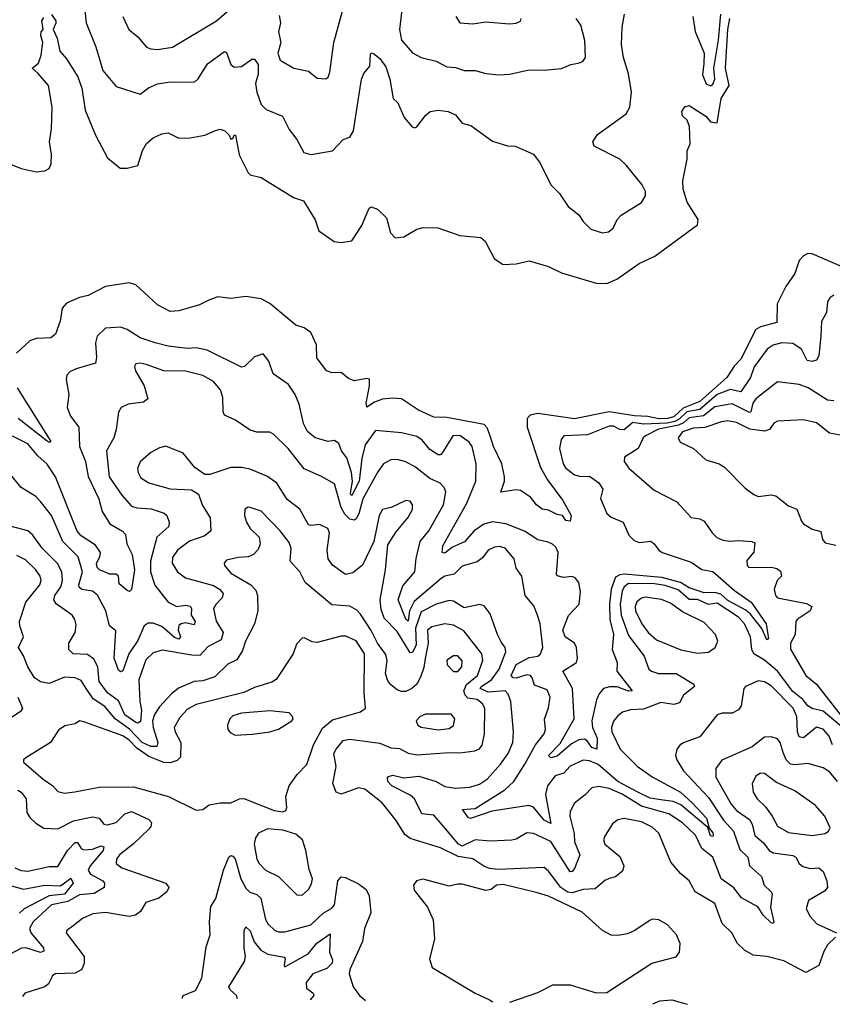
# Model space of a CAD drawing. Extents: x 1552033 to 1694788, y 811965 to 917215.
# Tile 87 of 256: x 1609968 to 1613728, y 820204 to 824760. Entities that reach past the tile are written whole.
import ezdxf

# ---------------------------------------------------------------- set-up
doc = ezdxf.new("R2010")
doc.units = 0

msp = doc.modelspace()

# ---------------------------------------------------------------- linework, layer by layer
at = {"layer": '0CON20XD'}
for points in [[(1610264.7, 824845.3), (1610275.3, 824745.3), (1610320.5, 824635), (1610336.7, 824576.7), (1610352.9, 824525), (1610415, 824451.1), (1610525, 824415.7), (1610564.7, 824445.3), (1610605, 824462.9), (1610655, 824470.8), (1610777.9, 824472.1), (1610793.6, 824486.4), (1610837.5, 824555), (1610915, 824613.1), (1610925, 824608), (1610945, 824552.5), (1610960.5, 824540.5), (1610995, 824542.9), (1611042.7, 824577.3), (1611055, 824577.6), (1611071.8, 824551.8), (1611071.7, 824508.3), (1611059.1, 824465), (1611064.7, 824425), (1611085, 824368), (1611108, 824345), (1611183.6, 824313.6), (1611215, 824251.2), (1611250.8, 824205), (1611282.5, 824145), (1611315, 824136), (1611415, 824153.8), (1611465, 824206), (1611495, 824216), (1611512.2, 824245)], [(1610445.6, 824774.4), (1610473.8, 824715), (1610515, 824680), (1610555, 824633.3), (1610575, 824624.5), (1610605, 824622.1), (1610675, 824632.9), (1610878.1, 824755), (1610947.5, 824815)], [(1611169.1, 824779.1), (1611174.5, 824745), (1611166.1, 824703.9), (1611176.6, 824655), (1611162.5, 824605), (1611172.7, 824572.7), (1611236.2, 824535), (1611305, 824521.5), (1611345, 824490), (1611384.4, 824485.6), (1611395, 824494.2), (1611403.5, 824516.5), (1611422.1, 824655), (1611467.6, 824822.4)], [(1611736.4, 824805), (1611724.7, 824715), (1611734.6, 824665), (1611785, 824606.9), (1611825, 824585.5), (1611895, 824567.5), (1611945, 824542.5), (1611985, 824538.2), (1612025, 824525.5), (1612075, 824524.4), (1612125, 824510.6), (1612185.5, 824505.5), (1612235, 824507.5), (1612325, 824527.8), (1612394.3, 824525.7), (1612475, 824534.3), (1612517.6, 824552.4), (1612551.4, 824558.6)], [(1609875, 824110.8), (1609975, 824070.6), (1610044, 824056), (1610085, 824060.8), (1610105, 824071.2), (1610113.6, 824093.6), (1610115.9, 824135.9), (1610106.2, 824195), (1610115.6, 824255), (1610118.2, 824355), (1610100.8, 824455), (1610052.4, 824512.4), (1610026.2, 824535), (1610055, 824559.2), (1610067.1, 824595), (1610075.8, 824655), (1610065.5, 824685), (1610066.9, 824703.1), (1610076, 824715), (1610070, 824755), (1610079.9, 824770.1)], [(1610115, 824783.8), (1610134.5, 824755), (1610136, 824744), (1610122.2, 824715), (1610141.1, 824675), (1610154.2, 824615), (1610185, 824578.8), (1610237.5, 824495), (1610255, 824442.5), (1610271.7, 824341.7), (1610318.6, 824225), (1610375, 824120), (1610432.5, 824072.5), (1610465, 824072.2), (1610514, 824085), (1610536.7, 824155), (1610555, 824186.7), (1610585, 824212.9), (1610625, 824231.5), (1610655, 824236.5), (1610705, 824212.2), (1610756.5, 824213.5), (1610824.7, 824225.3), (1610873.5, 824246.5), (1610895, 824253.8), (1610917.5, 824245), (1610937.5, 824225), (1610945, 824206.7), (1610955, 824210), (1610960, 824225), (1610966.7, 824225), (1610983.1, 824135), (1611025, 824052), (1611035, 824042.5), (1611085, 824030), (1611235, 823937.8), (1611281.7, 823921.7), (1611335, 823833.8), (1611352.8, 823782.8), (1611423, 823733), (1611455, 823728.2), (1611505, 823736.4), (1611551.9, 823808.1), (1611585, 823887.5), (1611595, 823893.3), (1611623.6, 823883.6), (1611665, 823842.5), (1611684.4, 823774.4), (1611705, 823751.2), (1611745, 823755.8), (1611805, 823790.6), (1611835, 823798.6), (1611903.1, 823796.9), (1612005, 823761.2), (1612101.7, 823751.7), (1612123.6, 823733.6), (1612136.7, 823705), (1612165, 823653.3), (1612205, 823626.7), (1612265, 823630.8), (1612326.1, 823643.9), (1612415, 823618.6), (1612475, 823588.6), (1612635, 823541.1), (1612685, 823538.9), (1612731.1, 823558.9), (1612835, 823632.5), (1612906.7, 823665), (1613105, 823810), (1613108.1, 823835), (1613057.1, 823915), (1613037.5, 823975), (1613036.9, 824015), (1613056, 824115), (1613056.4, 824153.6), (1613070, 824185), (1613066.7, 824265), (1613056, 824295), (1613034.4, 824314.4), (1613031.1, 824335), (1613045, 824357.1), (1613065, 824363.5), (1613143.4, 824313.4), (1613165, 824287.3), (1613195, 824283.3), (1613214.3, 824395), (1613251, 824455), (1613234.4, 824535), (1613244.7, 824715), (1613254.6, 824765)], [(1611512.2, 824245), (1611549.3, 824485), (1611559.8, 824510.2), (1611587.5, 824545), (1611590.5, 824599.5), (1611595, 824606.7), (1611605, 824603.3), (1611635, 824580), (1611661.5, 824541.5), (1611680, 824485), (1611695.7, 824395.7), (1611717.5, 824375), (1611747.7, 824307.7), (1611784.4, 824264.4), (1611795, 824260), (1611805, 824263.8), (1611845, 824316.2), (1611867.5, 824335), (1611905, 824341.2), (1611950, 824335), (1611985, 824320), (1612015, 824281.2), (1612055, 824270), (1612155, 824198), (1612225, 824176.2), (1612260, 824175), (1612345, 824137.5), (1612375.7, 824095.7), (1612425.7, 823995.7), (1612465, 823956), (1612505.8, 823895.8), (1612555, 823856.2), (1612575, 823826.2), (1612611.3, 823791.3), (1612665, 823774.2), (1612691.7, 823778.3), (1612714.4, 823795.6), (1612732.5, 823835), (1612750.8, 823855), (1612845.3, 823914.7), (1612863.1, 823945), (1612863.1, 823965), (1612848.6, 823995), (1612775, 824085.8), (1612744.6, 824114.6), (1612626.7, 824175), (1612619.2, 824195), (1612641.7, 824228.3), (1612774.2, 824325), (1612790.5, 824355), (1612798.2, 824425), (1612785, 824510), (1612761.3, 824585), (1612752.5, 824645), (1612755.5, 824725), (1612766.5, 824785)], [(1611985.6, 824775), (1612004.6, 824744.6), (1612065, 824740), (1612125, 824750), (1612235, 824740.8), (1612265, 824744.2), (1612285, 824753.8), (1612288.8, 824765)], [(1612551.4, 824558.6), (1612574.1, 824565.9), (1612585.8, 824585), (1612583.4, 824663.4), (1612564.4, 824735), (1612542.5, 824765)], [(1613082.1, 824775), (1613093.1, 824705), (1613135.4, 824605.4), (1613133, 824557), (1613127.9, 824505), (1613143.6, 824463.6), (1613165, 824454.5), (1613175, 824461.9), (1613184, 824485), (1613180, 824535), (1613202, 824665), (1613212.7, 824785)], [(1613795, 823606.7), (1613635, 823677.1), (1613615, 823677.3), (1613595, 823667.8), (1613574.4, 823645), (1613554.2, 823585), (1613513.5, 823525), (1613472.9, 823445), (1613471.7, 823358.3), (1613395, 823338.6), (1613374, 823326), (1613305, 823189.3), (1613273.7, 823156.3), (1613240.5, 823105), (1613115, 822992.6), (1613037.5, 822962.5), (1612995, 822922.7), (1612965, 822914), (1612925, 822913.7), (1612875, 822923.9), (1612812.5, 822927.5), (1612695, 822945.9), (1612535, 822913.1), (1612365, 822937.7), (1612330.3, 822929.7), (1612316.1, 822915), (1612316.7, 822875), (1612378.5, 822688.5), (1612410.4, 822630.4), (1612480.8, 822535), (1612520, 822465), (1612515, 822440), (1612495, 822442.5), (1612480, 822465), (1612455, 822470), (1612415, 822490.8), (1612385, 822495.7), (1612360, 822515), (1612330.9, 822550.9), (1612285, 822581.8), (1612265, 822584.6), (1612194.1, 822574.1), (1612211.2, 822625), (1612211.2, 822645), (1612198.2, 822705), (1612161, 822785), (1612144.8, 822835), (1612131.7, 822871.7), (1612116.6, 822886.6), (1611945, 822919), (1611885, 822921.3), (1611813.6, 822953.6), (1611735, 823006.2), (1611695, 823009.3), (1611646.5, 823003.5), (1611610, 822990), (1611575, 822967.5), (1611570.6, 822985), (1611586.5, 823065), (1611585.9, 823095.9), (1611575, 823100), (1611515, 823089.4), (1611489.5, 823099.5), (1611455, 823127.5), (1611414.4, 823125.6), (1611387.5, 823135), (1611343.3, 823195), (1611341.5, 823255), (1611315, 823312.5), (1611285, 823334.2), (1611245, 823346.2), (1611125, 823446.2), (1611085, 823467.7), (1611015, 823479.4), (1610945, 823470), (1610885, 823477.1), (1610845.7, 823464.3), (1610799.7, 823440.3), (1610705, 823413.1), (1610665, 823410), (1610605, 823440), (1610505, 823533.3), (1610475, 823542.7), (1610365, 823525.5), (1610285, 823484.4), (1610245, 823474.5), (1610185, 823447.5), (1610164.4, 823425), (1610155.6, 823365), (1610134.2, 823305), (1610111.7, 823288.3), (1610045, 823285.4), (1610015, 823273.5), (1609953.6, 823216.4)], [(1613735, 823484.5), (1613716.7, 823473.3), (1613706.2, 823455), (1613700.4, 823405), (1613677.3, 823362.7), (1613675.2, 823294.8), (1613665.6, 823204.4), (1613654.8, 823185.2), (1613635, 823178.2), (1613612.3, 823182.3), (1613585, 823235.5), (1613545, 823260.9), (1613495, 823264.1), (1613455, 823254.6), (1613426.4, 823235), (1613366.3, 823153.7), (1613348.8, 823105), (1613305, 823038.6), (1613255, 823048.3), (1613195, 823025.3), (1613115, 822956.3), (1613055, 822945.1), (1613019, 822911), (1612999.2, 822900.8), (1612963.4, 822893.4), (1612855, 822888.7), (1612805, 822895.3), (1612765, 822861.7), (1612745, 822864), (1612715, 822878.8), (1612695, 822879.4), (1612595, 822838.8), (1612486.1, 822833.9), (1612473.3, 822816.7), (1612465.4, 822775), (1612483.2, 822705), (1612493.9, 822686.1), (1612535, 822653.3), (1612565, 822646.5), (1612605, 822647.1), (1612647.5, 822617.5), (1612666.9, 822586.9), (1612655.4, 822545), (1612684.4, 822475), (1612705, 822457.3), (1612760.6, 822435), (1612787.1, 822375), (1612810.7, 822350.7), (1612835, 822341.1), (1612887.6, 822347.6), (1612904.5, 822335), (1612925, 822305.4), (1612941.5, 822295), (1613075, 822249.1), (1613125, 822215.8), (1613175, 822206.7), (1613275, 822118.3), (1613352.5, 822065), (1613422.2, 821965), (1613432.5, 821895), (1613425, 821891.2), (1613402.2, 821942.2), (1613349.2, 822009.2), (1613327.4, 822027.4), (1613245, 822073.1), (1613212.5, 822102.5), (1613185, 822109.7), (1613135, 822107.8), (1613065, 822131.5), (1613026.3, 822156.3), (1612938.9, 822178.9), (1612765, 822193.9), (1612745, 822191.8), (1612725, 822180.5), (1612704.9, 822125.1), (1612697.2, 822055), (1612698.5, 821985), (1612715.4, 821915), (1612710, 821845), (1612732.5, 821785), (1612730.4, 821745), (1612801.2, 821655), (1612785, 821653.2), (1612733.2, 821673.2), (1612696.6, 821673.4), (1612668.8, 821665), (1612648.7, 821641.3), (1612636.8, 821613.2), (1612614.8, 821515), (1612618.5, 821485), (1612639.4, 821435), (1612638.5, 821385), (1612615, 821392.8), (1612593.8, 821423.8), (1612580.8, 821430.8), (1612555, 821427.6), (1612520.9, 821409.1), (1612455, 821352.7), (1612425, 821344.2), (1612414.7, 821355), (1612469.5, 821410.5), (1612532.9, 821525), (1612526.5, 821665), (1612480.6, 821745), (1612544, 821786), (1612548.4, 821805), (1612544, 821855), (1612535, 821874.4), (1612492, 821905), (1612481.9, 821935), (1612506.9, 822003.1), (1612557.5, 822055), (1612563.2, 822113.2), (1612555.3, 822155), (1612537.7, 822177.7), (1612525, 822183.1), (1612485, 822178.9), (1612455, 822186.2), (1612451.1, 822195), (1612460, 822295), (1612449.5, 822319.5), (1612432.9, 822332.9), (1612413.1, 822343.1), (1612365, 822352.4), (1612303.6, 822393.7), (1612217.7, 822427.7), (1612155, 822437.2), (1612115, 822425.7), (1612070.6, 822395), (1612025.9, 822344.1), (1611971.3, 822318.7), (1611935, 822291.1), (1611923.1, 822295), (1611926.2, 822325), (1612036.9, 822523.1), (1612079.1, 822625), (1612079.5, 822705), (1612061.5, 822785), (1612047.1, 822805), (1612005, 822835.9), (1611972.9, 822835), (1611925, 822757.1), (1611915, 822746.9), (1611905, 822746.5), (1611865, 822771.8), (1611830.5, 822815), (1611805, 822831.6), (1611735, 822848.7), (1611615, 822858.9), (1611567.2, 822792.8), (1611551, 822729), (1611539.3, 822625), (1611505, 822558.9), (1611498.9, 822565), (1611500.6, 822580.6), (1611507.4, 822622.6), (1611503.5, 822665), (1611482.4, 822732.4), (1611457.6, 822765), (1611445, 822799.5), (1611425, 822812.5), (1611395, 822807.5), (1611335, 822824.6), (1611300.5, 822855), (1611281.3, 822891.3), (1611261.2, 822981.2), (1611243.3, 823025), (1611211.4, 823071.4), (1611140.7, 823120.7), (1611120.6, 823180.6), (1611095, 823213.8), (1611055, 823200), (1611008, 823155), (1610995, 823152.2), (1610835, 823231.2), (1610785, 823241.2), (1610745, 823239.2), (1610655, 823250), (1610595, 823264), (1610525, 823288), (1610465.8, 823325.8), (1610435, 823336.9), (1610365, 823331.8), (1610326.5, 823295), (1610318.5, 823265), (1610323.5, 823196.5), (1610319.1, 823170.9), (1610228.8, 823145), (1610199.3, 823130.7), (1610185.8, 823115), (1610182.9, 823095), (1610195.6, 823025), (1610187.5, 822965), (1610202.9, 822925), (1610241.2, 822875), (1610244.3, 822785), (1610272.3, 822715), (1610285, 822645.8), (1610333.5, 822543.5), (1610350, 822485), (1610385, 822426.7), (1610443.9, 822393.9), (1610458.2, 822378.2), (1610463.2, 822335), (1610489.1, 822285), (1610499.5, 822215), (1610485, 822124), (1610475.4, 822114.6), (1610465, 822118.2), (1610428.8, 822148.8), (1610425.3, 822185), (1610415, 822194.3), (1610385, 822193.9), (1610336.9, 822215), (1610327.1, 822225), (1610323.5, 822245), (1610339.1, 822275), (1610341.3, 822295), (1610319.1, 822329.1), (1610252.1, 822372.1), (1610233.6, 822393.6), (1610134, 822644), (1610095, 822703.1), (1610051.8, 822741.8), (1610005, 822796.6), (1609935, 822833.1)], [(1613785, 821476.8), (1613685, 821559.8), (1613635, 821573.2), (1613615, 821584.7), (1613592.4, 821615), (1613545, 821651.7), (1613474.5, 821745), (1613415, 821796.1), (1613365, 821826.2), (1613356.2, 821845), (1613349.6, 821905), (1613322.2, 821965), (1613294.2, 821995), (1613195, 822060.2), (1613155, 822054.3), (1613105, 822076.6), (1613065, 822077.1), (1613015, 822122.2), (1612955, 822141.6), (1612905, 822149.9), (1612785, 822151.2), (1612765.7, 822135), (1612755.6, 822115), (1612745.7, 822055), (1612750.8, 822005), (1612785, 821910), (1612858, 821815), (1612879.5, 821755), (1612890.8, 821745), (1612924.2, 821734.2), (1612964.8, 821735.2), (1613005, 821734.7), (1613087.1, 821685), (1613090, 821675), (1613039.6, 821635), (1613020.9, 821599.1), (1612995, 821590.8), (1612935, 821601.2), (1612855, 821570), (1612795, 821566.9), (1612758, 821555), (1612735, 821538.9), (1612715.8, 821514.2), (1612706.5, 821485), (1612708.1, 821465), (1612746.9, 821385), (1612825, 821306.1), (1612895, 821256.4), (1613026.1, 821186.1), (1613081.6, 821135), (1613145.2, 821065), (1613158.3, 821018.3), (1613175, 820998), (1613176, 820985), (1613175, 820980), (1613165, 820984.2), (1613152.7, 821022.7), (1613027.7, 821127.7), (1612991.9, 821141.9), (1612935, 821150), (1612885, 821157.7), (1612827.9, 821185), (1612736.3, 821235), (1612645, 821313.5), (1612605, 821330), (1612575, 821333.7), (1612515, 821305.3), (1612486.3, 821273.7), (1612445, 821261.8), (1612409.5, 821215), (1612401.2, 821175), (1612425, 821040.8), (1612395, 821056.7), (1612345, 821116.9), (1612324.4, 821124.4), (1612152.4, 821097.6), (1612054.4, 821064.4), (1612045, 821067.5), (1612017.5, 821105), (1612075, 821110.5), (1612213.1, 821196.9), (1612253.8, 821235), (1612305.4, 821314.6), (1612354.8, 821405), (1612395.3, 821455), (1612400.3, 821475), (1612396.9, 821523.1), (1612415, 821576.2), (1612422.9, 821625), (1612408.5, 821658.5), (1612350.3, 821680.3), (1612340, 821715), (1612330.9, 821725), (1612315, 821728.2), (1612265, 821713), (1612250.6, 821715), (1612242.2, 821725), (1612265, 821776.5), (1612325, 821808.7), (1612365, 821815.4), (1612377.9, 821825), (1612388.2, 821855), (1612376.2, 821965), (1612364.5, 822005), (1612347, 822047), (1612306.7, 822095), (1612291.1, 822185), (1612265, 822222.5), (1612255.4, 822265), (1612215, 822315.3), (1612187.4, 822322.6), (1612165, 822319.4), (1612135, 822305.4), (1612109.4, 822270.6), (1612085, 822251.8), (1612015, 822231.2), (1611978.9, 822195), (1611935, 822185.2), (1611918.4, 822175), (1611792.6, 822067.4), (1611772, 822025), (1611765, 821976.2), (1611755, 821986.7), (1611720, 822075), (1611740.4, 822139.6), (1611796.6, 822205), (1611803.1, 822266.9), (1611821.7, 822345), (1611860.8, 822395), (1611928.8, 822515), (1611940, 822575), (1611932.5, 822595), (1611913.3, 822615), (1611865, 822636.8), (1611799, 822689), (1611755, 822713.3), (1611715, 822724.7), (1611686, 822724), (1611650.8, 822705), (1611625, 822667.1), (1611555, 822543.1), (1611537.3, 822472.7), (1611525, 822449.7), (1611515, 822444.8), (1611495, 822449.3), (1611472.4, 822472.4), (1611455, 822502.7), (1611425, 822612.5), (1611365, 822646.4), (1611285, 822681.1), (1611210.5, 822775), (1611142.7, 822842.7), (1611125, 822850.6), (1611065, 822851.5), (1611035, 822860.9), (1610966.2, 822906.2), (1610915, 822930), (1610909.2, 822945), (1610908.3, 823011.7), (1610897, 823047), (1610865.5, 823085.5), (1610815, 823113.1), (1610735, 823134.2), (1610635, 823135.4), (1610553.3, 823165), (1610525, 823171.1), (1610505, 823167.5), (1610499.2, 823155), (1610503.3, 823135), (1610544.4, 823065), (1610560.8, 823005), (1610540.4, 822989.6), (1610469.4, 822980.6), (1610438, 822965), (1610425.7, 822944.3), (1610414.2, 822864.2), (1610403.6, 822825), (1610370, 822765), (1610382.7, 822645), (1610439.9, 822559.9), (1610485, 822509.2), (1610510.6, 822500.6), (1610576.3, 822496.3), (1610636.1, 822476.1), (1610649.3, 822465), (1610660.3, 822435), (1610658.7, 822415), (1610602.6, 822365), (1610573.3, 822255), (1610572.6, 822205), (1610594, 822144), (1610654.8, 822064.8), (1610695, 822044.7), (1610735, 822051.3), (1610756.4, 822046.4), (1610762.3, 822035), (1610761.8, 822005), (1610780.5, 821975), (1610775, 821959.1), (1610735, 821968.4), (1610715, 821965.1), (1610705, 821956.7), (1610702, 821935), (1610711.6, 821905), (1610705, 821893.5), (1610685, 821901), (1610625, 821952.1), (1610585, 821967.5), (1610562, 821968), (1610544.3, 821955), (1610515, 821887.3), (1610473.8, 821826.2), (1610445, 821747.1), (1610435, 821742), (1610425, 821750), (1610405.9, 821805), (1610412.3, 821932.3), (1610383.3, 821955), (1610367, 822025), (1610327.8, 822097.8), (1610305, 822115.3), (1610255, 822122.9), (1610243.4, 822133.4), (1610241.6, 822145), (1610258.7, 822205), (1610238, 822275), (1610167.7, 822345), (1610115, 822465.6), (1610065, 822530), (1610043.3, 822553.3), (1609975, 822595.5), (1609925.3, 822655.3)], [(1613735, 822995.6), (1613705, 823000), (1613615.8, 823055.8), (1613575, 823071.2), (1613475, 823084.4), (1613373.5, 823005), (1613360.2, 822985), (1613350.8, 822945), (1613345, 822942.9), (1613265, 822982.4), (1613185, 822969.1), (1613132.7, 822927.3), (1613065, 822918.2), (1613040.1, 822895), (1613016.8, 822883.2), (1612923.4, 822865), (1612864.4, 822835), (1612853.1, 822825), (1612830, 822775), (1612765.8, 822735), (1612765.7, 822715), (1612787.1, 822685), (1612903.1, 822583.1), (1613008.9, 822528.9), (1613075, 822456.2), (1613115, 822450), (1613135, 822439.2), (1613171.4, 822385), (1613193.4, 822363.4), (1613221.9, 822351.9), (1613255, 822347.3)], [(1609956.1, 823056.1), (1610111.7, 822808.3), (1610106.1, 822803.9), (1610095, 822810), (1609961.1, 822915)], [(1613783.3, 822835), (1613715, 822847.1), (1613655, 822893.9), (1613595, 822908.2), (1613475, 822902.9), (1613457, 822893), (1613436.8, 822863.2), (1613415, 822856.1), (1613345.7, 822865.7), (1613285, 822895.3), (1613245, 822903.3), (1613215, 822899.5), (1613137.8, 822872.2), (1613085, 822869.1), (1613035, 822853.6), (1613014.6, 822825), (1613024.7, 822804.7), (1613085.6, 822775), (1613143.1, 822723.1), (1613203.8, 822705), (1613229.5, 822689.5), (1613325, 822592.5), (1613365, 822562.5), (1613385, 822554.3), (1613445, 822560.9), (1613466.5, 822556.5), (1613525, 822510.5), (1613564.4, 822494.4), (1613585, 822438.8), (1613595, 822427.5), (1613635, 822402.5), (1613675, 822391.2), (1613681.9, 822355), (1613695, 822339.5), (1613745, 822327.9)], [(1613729.1, 821405), (1613713.1, 821445), (1613685, 821477.8), (1613655, 821486.4), (1613595, 821436.3), (1613575, 821441.2), (1613567, 821465), (1613563.8, 821535), (1613546.7, 821575), (1613445, 821678), (1613415, 821695.4), (1613385, 821701.2), (1613325.8, 821674.2), (1613318.8, 821665), (1613305.6, 821585), (1613293.7, 821566.3), (1613265, 821551.5), (1613218.9, 821551.1), (1613195, 821542.9), (1613115, 821441.1), (1613043.3, 821415), (1613023.8, 821405), (1613008, 821385), (1613002.9, 821355), (1613008.9, 821335), (1613040, 821285), (1613155, 821160.3), (1613225, 821055.3), (1613270.6, 821005), (1613300, 820920), (1613337.6, 820885), (1613345, 820844.5), (1613401.1, 820795), (1613413.1, 820755), (1613445, 820723.8), (1613449.4, 820715), (1613441.3, 820651.3), (1613458, 820585), (1613455, 820577.5), (1613445, 820581.2), (1613409.5, 820615), (1613382.7, 820655), (1613307.4, 820697.4), (1613272.6, 820742.6), (1613213.9, 820785), (1613175.2, 820885), (1613124.4, 820924.4), (1613095, 820986), (1613035, 821043.5), (1612971.8, 821085), (1612845, 821121.1), (1612755, 821176.1), (1612695, 821203), (1612648.2, 821211.8), (1612615, 821205.6), (1612585, 821172.9), (1612534.7, 821135.3), (1612515, 821096.7), (1612513.5, 821075), (1612533.3, 820995), (1612535.8, 820955.8), (1612559.1, 820895), (1612535, 820832.9), (1612525, 820818.9), (1612515, 820817.5), (1612425, 820957.9), (1612345, 820994.6), (1612315, 820997.3), (1612265, 820968.8), (1612245, 820963.8), (1612145, 820958.5), (1612075, 820964.3), (1612015, 820936.2), (1611998.5, 820945), (1611922.8, 821035), (1611885, 821078.4), (1611828.6, 821085), (1611794.8, 821155), (1611775, 821171.4), (1611689.4, 821215), (1611671.4, 821235), (1611669.5, 821250.5), (1611675, 821258.2), (1611695, 821264.6), (1611745, 821252.2), (1611815, 821259.5), (1611894.8, 821234.8), (1611935, 821211.8), (1611985, 821204.2), (1612051, 821209), (1612095, 821222.4), (1612132.2, 821247.8), (1612192.7, 821315), (1612228.4, 821365), (1612249.4, 821415), (1612253.2, 821465), (1612240.5, 821605), (1612228.4, 821638.4), (1612213.7, 821653.7), (1612135, 821648), (1612098.2, 821665), (1612103.3, 821675), (1612150.7, 821705), (1612186.7, 821755), (1612217.3, 821835), (1612213.6, 821855), (1612198.1, 821878.1), (1612178.2, 821915), (1612145, 822010), (1612117.8, 822047.8), (1612095, 822053.5), (1612025, 822038.8), (1611975, 822068.8), (1611955, 822071.8), (1611895, 822055.3), (1611825, 822020), (1611799.6, 821945), (1611802.4, 821865), (1611785, 821832.7), (1611775, 821830.5), (1611715, 821928.5), (1611655, 821990), (1611641, 822031), (1611636, 822075), (1611661.1, 822215), (1611670.7, 822329.3), (1611709.5, 822390.5), (1611764.4, 822455), (1611785, 822493.8), (1611785.5, 822515), (1611775, 822532.5), (1611755, 822534.4), (1611687.1, 822502.9), (1611647.2, 822492.8), (1611631.8, 822465), (1611606.9, 822345), (1611554.6, 822235.4), (1611509.8, 822200.2), (1611475, 822192.7), (1611415, 822235.6), (1611395.4, 822265), (1611390.4, 822305), (1611400.8, 822385), (1611393.3, 822405), (1611355, 822424.6), (1611315, 822418.9), (1611305, 822423.1), (1611264.8, 822494.8), (1611205, 822539.5), (1611157.3, 822615), (1611115, 822645.6), (1611035, 822680.5), (1610995, 822688.1), (1610945, 822688.6), (1610847.5, 822655), (1610825, 822655.7), (1610778.6, 822688.6), (1610724.5, 822754.5), (1610645, 822786.9), (1610615, 822778.9), (1610575, 822757.8), (1610525.4, 822714.6), (1610513.5, 822683.5), (1610515.5, 822665), (1610529.3, 822639.3), (1610565, 822616.2), (1610665, 822589.7), (1610762.5, 822585), (1610795, 822563.8), (1610811.8, 822515), (1610849.2, 822455), (1610852.5, 822395), (1610825, 822371.1), (1610753.1, 822346.9), (1610698.5, 822305), (1610675, 822272), (1610673.8, 822245), (1610697.8, 822205), (1610735, 822177.1), (1610865, 822141.9), (1610892.1, 822125), (1610910, 822105), (1610905.4, 822085), (1610875, 822054.5), (1610865.4, 822035), (1610876.6, 821976.6), (1610909.2, 821925), (1610900.3, 821889.7), (1610840.6, 821859.4), (1610801.5, 821818.5), (1610765, 821818.8), (1610626.7, 821843.3), (1610585, 821830), (1610552, 821798), (1610520, 821705), (1610524.2, 821605.8), (1610532.2, 821565), (1610527, 821513), (1610515, 821505.2), (1610505, 821508.7), (1610455, 821544), (1610425, 821607.7), (1610373.9, 821645), (1610335, 821697.7), (1610329, 821765), (1610311, 821801), (1610282.5, 821822.5), (1610215, 821825.4), (1610195.4, 821845), (1610195.9, 821875), (1610224.6, 821925), (1610229.1, 821959.1), (1610223.5, 821985), (1610210.6, 822005), (1610136.7, 822056.7), (1610125.3, 822075), (1610130, 822095), (1610157.7, 822135), (1610166.8, 822165), (1610162.4, 822205), (1610142.9, 822242.9), (1610072.8, 822315), (1610029.6, 822375), (1610005, 822395.3), (1609923.4, 822416.6)], [(1613742.2, 820515), (1613705, 820479.4), (1613688.6, 820448.6), (1613666, 820384), (1613605, 820350.4), (1613503.8, 820405), (1613424.7, 820424.7), (1613361.6, 820431.6), (1613321.1, 820455), (1613289.2, 820485), (1613263.1, 820535), (1613218.5, 820578.5), (1613185, 820670), (1613094.2, 820724.2), (1613065, 820776), (1613025, 820808.8), (1612981.1, 820861.1), (1612925.6, 820995.6), (1612895, 821023.2), (1612845, 821048.3), (1612765, 821063.2), (1612735, 821057.9), (1612711.4, 821038.6), (1612676.9, 820985), (1612668.9, 820965), (1612675.4, 820945.4), (1612745, 820888.6), (1612763.3, 820845), (1612759.4, 820825), (1612750.8, 820815), (1612725, 820794.4), (1612696, 820786), (1612675, 820777.5), (1612631.3, 820738.7), (1612574.7, 820734.7), (1612525, 820720.4), (1612505, 820722.2), (1612471.6, 820745), (1612415, 820820.6), (1612395, 820836.9), (1612181.5, 820828.5), (1612141.8, 820831.8), (1612115, 820843.1), (1612065, 820877.3), (1611997.3, 820887.3), (1611915, 820928.1), (1611775, 820971.4), (1611749.7, 820989.7), (1611710.5, 821055), (1611645, 821136.7), (1611565, 821200), (1611535, 821206), (1611456.2, 821176.2), (1611431.9, 821185), (1611417.1, 821225), (1611433, 821305), (1611422.2, 821365), (1611432.8, 821385), (1611465, 821424.5), (1611495, 821430.7), (1611635, 821411.6), (1611685, 821390), (1611725, 821386.9), (1611765, 821366.4), (1611805, 821358.2), (1611955, 821369.7), (1612005, 821367.1), (1612073.8, 821376.2), (1612095, 821385.6), (1612107.2, 821402.8), (1612118.8, 821455), (1612119.6, 821575), (1612110, 821595), (1612085, 821614.7), (1612041.2, 821621.2), (1612029.4, 821635), (1612023.4, 821655), (1612035, 821684.1), (1612085.6, 821725), (1612111.6, 821795), (1612106.6, 821825), (1612022.4, 821932.4), (1611975, 821958.1), (1611935, 821964.8), (1611875, 821951.1), (1611854.5, 821935.5), (1611857.9, 821875), (1611843.8, 821803.8), (1611837.9, 821762.1), (1611822.5, 821717.5), (1611805, 821686), (1611782.5, 821665), (1611755, 821650.9), (1611735, 821650.9), (1611715, 821658.9), (1611685, 821682.7), (1611671, 821701), (1611660.4, 821735), (1611667.7, 821795), (1611662.6, 821822.6), (1611623.1, 821875), (1611593.8, 821933.8), (1611545, 822008.9), (1611527.4, 822027.4), (1611495, 822045.5), (1611412.1, 822052.1), (1611288.2, 822155), (1611265, 822205.6), (1611219.5, 822255), (1611223.8, 822315), (1611215, 822340.6), (1611172.5, 822395), (1611085, 822485.6), (1611035, 822503.3), (1611025, 822504.3), (1611010, 822495), (1611008.5, 822465), (1611016.9, 822435), (1611035, 822405.8), (1611075.5, 822365.5), (1611080.8, 822335), (1611071.2, 822308.8), (1611050, 822285), (1611025, 822274.4), (1610981.1, 822271.1), (1610925, 822258.6), (1610914.5, 822245.5), (1610915.6, 822235), (1610945, 822198.8), (1611038, 822145), (1611060.3, 822120.3), (1611068.6, 822095), (1611070.6, 822025), (1611054, 821965), (1611012.4, 821885), (1610999.4, 821840.6), (1610972.4, 821797.6), (1610931.6, 821778.4), (1610871.4, 821718.6), (1610815, 821700.9), (1610775, 821697.8), (1610703.6, 821666.4), (1610670.1, 821639.9), (1610615, 821580.4), (1610591.7, 821545), (1610583.3, 821515), (1610586, 821485), (1610607.1, 821415), (1610603.3, 821396.7), (1610575, 821396.7), (1610535, 821415.4), (1610476.8, 821476.8), (1610409.6, 821525), (1610362.2, 821582.2), (1610307.6, 821617.6), (1610275, 821665.4), (1610252.6, 821702.6), (1610225.2, 821715.2), (1610175, 821717.8), (1610105, 821688), (1610065, 821696.2), (1610036.5, 821715), (1610005.5, 821765), (1609986.2, 821816.2), (1609963.1, 821855), (1609985.7, 821905), (1609968.1, 821955), (1609967.8, 821975), (1609996.9, 822065), (1610061.1, 822145), (1610066.7, 822165), (1610062.1, 822185), (1610042.1, 822215), (1609995, 822260), (1609955, 822280.7)], [(1613255, 822347.3), (1613295, 822350.4), (1613355.4, 822345.4), (1613368.9, 822338.9), (1613364.6, 822295.4), (1613332.6, 822257.4), (1613333.3, 822235), (1613341.2, 822225), (1613447.3, 822227.3), (1613470.9, 822220.9), (1613488.1, 822208.1), (1613492.9, 822185), (1613472.2, 822165), (1613459.6, 822125), (1613464.6, 822095), (1613474.4, 822085), (1613609.1, 822059.1), (1613633.3, 822045), (1613625.8, 822025), (1613566, 821985), (1613559.4, 821975), (1613555.4, 821915), (1613534.6, 821875), (1613535, 821847.5), (1613604.9, 821724.9), (1613655.6, 821685.6), (1613768.4, 821538.4)], [(1613105, 821828.2), (1613155, 821833.6), (1613186.7, 821855), (1613198.8, 821885), (1613186.8, 821915), (1613135, 821970.7), (1613035, 822020.7), (1612980.1, 822060.1), (1612937.6, 822077.6), (1612862.5, 822087.5), (1612845, 822083.5), (1612823.7, 822066.3), (1612816.3, 822045), (1612817.9, 822025), (1612846.7, 821965), (1612875.8, 821925), (1612915, 821891.1), (1613026.4, 821843.6), (1613105, 821828.2)], [(1611185, 821094.2), (1611199.2, 821100.8), (1611203.8, 821115), (1611199.2, 821165), (1611214.2, 821215), (1611252.1, 821267.9), (1611296.4, 821313.6), (1611327.7, 821405), (1611368.4, 821481.6), (1611415, 821520.7), (1611545, 821557.7), (1611567.8, 821575), (1611561.4, 821645), (1611563.3, 821825), (1611525, 821886.4), (1611477.8, 821907.8), (1611455, 821907.2), (1611345, 821878), (1611321.7, 821881.7), (1611285, 821900), (1611275, 821897.5), (1611249.3, 821870.7), (1611232.7, 821825), (1611155, 821707.1), (1611135, 821694.5), (1611055, 821670), (1611005, 821646.1), (1610785, 821590.8), (1610745, 821568.9), (1610708.6, 821531.4), (1610682.8, 821485), (1610686.7, 821465), (1610713.3, 821415), (1610711.9, 821348.1), (1610697.2, 821332.8), (1610665, 821321), (1610635, 821323.1), (1610565, 821351.3), (1610509.4, 821389.4), (1610475, 821425.5), (1610445, 821446.1), (1610265, 821511.2), (1610244.3, 821515.7), (1610225, 821501.9), (1610177, 821493), (1610147.3, 821472.7), (1610110, 821415), (1609996.2, 821345), (1609986.2, 821335), (1609986.2, 821325), (1610076.2, 821245), (1610120.9, 821215), (1610145, 821187.9), (1610175, 821181.6), (1610222.7, 821187.3), (1610335, 821208.8), (1610495, 821210.8), (1610656.2, 821165), (1610785, 821102), (1610815, 821105.8), (1610845, 821127.1), (1610895, 821136.9), (1610945, 821135.7), (1610985, 821154), (1611005, 821156), (1611145, 821101.4), (1611185, 821094.2)], [(1611995, 821744), (1612014.6, 821765), (1612015, 821793.8), (1611995, 821816.9), (1611975, 821816.7), (1611945, 821795.7), (1611945.5, 821775), (1611975, 821744.6), (1611995, 821744)], [(1609958.9, 821625), (1609980.9, 821575), (1609971.8, 821558.2), (1609923.7, 821526.3)], [(1610965, 821450), (1611045, 821454.2), (1611125, 821464.4), (1611165, 821477.7), (1611226.7, 821515), (1611233.3, 821525), (1611230, 821535), (1611215, 821552.5), (1611125, 821561.8), (1610995, 821550.9), (1610955, 821538.7), (1610939.6, 821525), (1610928.9, 821495), (1610931.4, 821475), (1610941.3, 821461.3), (1610965, 821450)], [(1611905, 821474.7), (1611955, 821480.9), (1611975, 821494.3), (1611982.2, 821525), (1611965, 821547.1), (1611845, 821546.8), (1611820.5, 821535), (1611801.9, 821515), (1611810.5, 821495), (1611825, 821486.8), (1611905, 821474.7)], [(1613751.9, 821235), (1613715, 821280), (1613685, 821297.7), (1613615, 821317.5), (1613555, 821311.4), (1613535, 821314.8), (1613513.9, 821335), (1613500.5, 821369.5), (1613487.5, 821415), (1613475, 821432.2), (1613445, 821441.8), (1613415, 821440.5), (1613357.1, 821395), (1613216.4, 821333.7), (1613188.8, 821295), (1613189.7, 821255), (1613260.2, 821130.2), (1613285, 821100.9), (1613345, 821058.9), (1613356.8, 821036.8), (1613370.3, 820985), (1613410.4, 820950.4), (1613436.1, 820915), (1613455, 820904.2), (1613545, 820892.8), (1613559.1, 820885), (1613575, 820855.7), (1613591.7, 820841.7), (1613625, 820832.9), (1613665, 820835.6), (1613685, 820819.2), (1613702, 820775), (1613705.4, 820744.6), (1613691.9, 820728.1), (1613618, 820685), (1613607.1, 820645), (1613625, 820610), (1613655.9, 820575.9), (1613748, 820535)], [(1613635, 820984.6), (1613695.4, 820994.6), (1613710, 821005), (1613718.8, 821021.2), (1613693.1, 821075), (1613649.4, 821125), (1613555, 821191.5), (1613469.8, 821229.8), (1613415, 821272.7), (1613395, 821272.9), (1613375, 821261.9), (1613356.5, 821225), (1613362.5, 821185), (1613380, 821155), (1613418.3, 821118.3), (1613450, 821075), (1613475, 821028.2), (1613525, 820999.1), (1613635, 820984.6)], [(1609959.4, 821195), (1609975.4, 821185.4), (1609998.4, 821155), (1610001.6, 821091.6), (1610015, 821068.8), (1610042.7, 821042.7), (1610079.3, 821019.3), (1610145, 821015.4), (1610217.2, 821052.8), (1610305, 821071.4), (1610335, 821065.9), (1610357.7, 821037.7), (1610375, 821033.9), (1610415, 821045.3), (1610455, 821084.6), (1610485, 821096.1), (1610565, 821059.6), (1610577.7, 821045), (1610575, 821026), (1610566.1, 821015), (1610494.1, 820945.9), (1610430, 820895), (1610415.5, 820875), (1610414.5, 820855), (1610440, 820835), (1610645, 820763.8), (1610658.8, 820745), (1610648.8, 820725), (1610611.2, 820695), (1610552, 820675), (1610526.9, 820633.1), (1610504.3, 820615.7), (1610475, 820610), (1610365, 820629.2), (1610306.8, 820623.2), (1610259.1, 820600.9), (1610215, 820566.9), (1610186.7, 820545), (1610183.8, 820535), (1610265.6, 820425.6), (1610266.7, 820395), (1610255, 820365.5), (1610225, 820348.4), (1610132, 820345), (1610120, 820335), (1610101.2, 820298.8), (1610085, 820285.6), (1609992.5, 820255), (1609981.6, 820240.6)], [(1611275, 820709.1), (1611305, 820735.8), (1611318.8, 820761.2), (1611323.2, 820785), (1611307.5, 820827.5), (1611292.5, 820915), (1611277.1, 820965), (1611245, 820991.8), (1611185, 821009.8), (1611115, 821015.8), (1611073.4, 820996.6), (1611059.2, 820975), (1611053.1, 820945), (1611065.5, 820875.5), (1611075.6, 820855), (1611105.7, 820825), (1611165.9, 820795.9), (1611250.4, 820710.4), (1611275, 820709.1)], [(1609945, 820835.3), (1609975, 820823.2), (1610005, 820820.5), (1610105, 820841.6), (1610145, 820841.8), (1610190, 820915), (1610225, 820952.5), (1610235, 820952.1), (1610252.7, 820925), (1610265, 820918.9), (1610305, 820921.6), (1610345, 820937.2), (1610358.1, 820931.9), (1610354.7, 820915), (1610294, 820845), (1610284.3, 820825), (1610296, 820806), (1610353.3, 820775), (1610360.9, 820765), (1610358.5, 820745), (1610312.8, 820717.2), (1610245, 820710.9), (1610190.8, 820679.2), (1610114.8, 820665), (1610030, 820585), (1610013.4, 820555), (1610019, 820535), (1610078.2, 820465), (1610079.4, 820450.6), (1610065, 820444.1), (1609996, 820465), (1609975.9, 820464.1), (1609895, 820421.1)], [(1610719.7, 820231.8), (1610724.2, 820245), (1610782.2, 820267.8), (1610810.5, 820325), (1610830.3, 820469.7), (1610849.2, 820525), (1610845.6, 820585), (1610853.2, 820656.8), (1610875, 820693.3), (1610911.2, 820825), (1610935, 820884.4), (1610945, 820891.9), (1610955, 820890), (1610965, 820877.5), (1610990.7, 820785), (1611015, 820740.7), (1611033.1, 820723.1), (1611065, 820712.2), (1611083.4, 820695), (1611105, 820595.8), (1611117.8, 820575), (1611147.4, 820547.4), (1611165, 820540), (1611195, 820539.3), (1611315, 820571.9), (1611372, 820625), (1611411.9, 820648.2), (1611425.2, 820665), (1611440.8, 820775), (1611455, 820793.8), (1611475, 820790.8), (1611535, 820761.8), (1611571.1, 820735), (1611585.8, 820705.8), (1611592.7, 820627.3), (1611563.5, 820555), (1611554.2, 820495), (1611495.6, 820365), (1611493.1, 820345), (1611511.4, 820285), (1611541.1, 820245), (1611567.8, 820221.7)], [(1609908.5, 820758.5), (1609985, 820736.9), (1610085, 820755.6), (1610157.3, 820752.7), (1610205, 820787.9), (1610215.2, 820765.2), (1610175, 820713.5), (1610104.8, 820705.2), (1609988.6, 820645), (1609967.7, 820625)], [(1612235.8, 820213.8), (1612365, 820259.2), (1612435, 820294), (1612515, 820294.3), (1612635, 820257.5), (1612685, 820259.2), (1612893.3, 820395), (1613005, 820423.1), (1613021.4, 820445), (1613024.3, 820485), (1613006.5, 820525), (1612965, 820571.9), (1612925, 820594.3), (1612897.3, 820597.3), (1612885, 820592.9), (1612815, 820545.7), (1612780.3, 820529.7), (1612735, 820522.5), (1612705, 820524.5), (1612664.5, 820545), (1612570.8, 820630.8), (1612415, 820703.9), (1612358.4, 820721.6), (1612205, 820759.1), (1612174.5, 820755.5), (1612148.8, 820735), (1612125, 820730), (1612015, 820759.5), (1611995, 820760.6), (1611955, 820750), (1611835, 820783.1), (1611804.6, 820775.4), (1611790, 820755), (1611792.6, 820732.6), (1611855, 820653.8), (1611881.1, 820595), (1611886.7, 820505), (1611864, 820415), (1611876.7, 820375), (1612075.8, 820255.8), (1612142.5, 820225), (1612156.6, 820214.7)], [(1610976.4, 820228.8), (1610970.8, 820245), (1610941.6, 820271.6), (1610935.2, 820285), (1611008, 820402), (1611012.7, 820425), (1611006.3, 820465), (1611006.3, 820543.7), (1611015, 820562.9), (1611035, 820544.4), (1611052.3, 820492.3), (1611084.2, 820454.2), (1611115.7, 820435.7), (1611191.8, 820421.8), (1611197.1, 820415), (1611191.4, 820385), (1611195, 820376.7), (1611303.1, 820436.9), (1611343.1, 820486.9), (1611405, 820530), (1611401, 820445), (1611415, 820409.2), (1611413.4, 820395), (1611389.8, 820370.2), (1611324.7, 820345), (1611293.9, 820305), (1611295, 820278.6), (1611325.6, 820255), (1611328.9, 820245), (1611311.6, 820224.8)], [(1612897.6, 820205.9), (1612930, 820220), (1612985, 820224.6), (1613045, 820207.1), (1613058.1, 820204)]]:
    msp.add_lwpolyline(points, dxfattribs=at)

doc.saveas('drawing.dxf')
